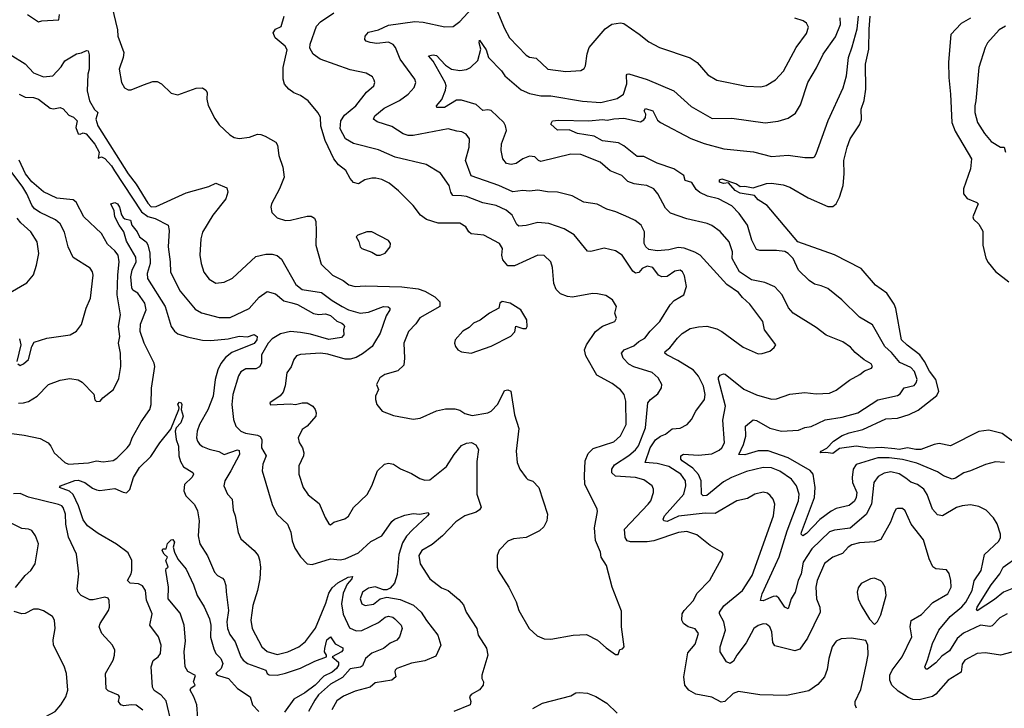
# Model space of a CAD drawing. Extents: x 1245432 to 1420865, y 606325 to 671314.
# Tile 57 of 256: x 1271042 to 1276979, y 662795 to 666943. Entities that reach past the tile are written whole.
import ezdxf

# ---------------------------------------------------------------- set-up
doc = ezdxf.new("R2010")
doc.units = 0

msp = doc.modelspace()

# ---------------------------------------------------------------- linework, layer by layer
at = {"layer": '0CON20XD'}
for points in [[(1277055, 663140.8), (1276955, 663116), (1276865, 663128.5), (1276815, 663124.4), (1276740, 663085), (1276725, 663060), (1276717.8, 663012.2), (1276640, 662965), (1276565, 662880.6), (1276545, 662866.9), (1276464.9, 662845.1), (1276427.8, 662847.8), (1276399.3, 662859.3), (1276338.3, 662898.3), (1276300, 662935), (1276288.9, 662965), (1276288.5, 662995), (1276301.5, 663025), (1276362.7, 663105), (1276421.5, 663225), (1276410.3, 663285), (1276416.5, 663323.5), (1276479, 663361), (1276546.6, 663433.4), (1276638.9, 663485), (1276658.5, 663525), (1276656.2, 663565), (1276646.2, 663606.2), (1276629.3, 663629.3), (1276565, 663635.6), (1276547.4, 663647.4), (1276525, 663696.2), (1276490.5, 663810.5), (1276416.9, 663905), (1276381.2, 663985), (1276365, 663998), (1276335, 663999.2), (1276325, 663993.8), (1276310, 663965), (1276293.1, 663916.9), (1276235, 663812.7), (1276195, 663798.4), (1276105, 663791.4), (1276060.1, 663779.9), (1276037.3, 663765), (1276002.5, 663727.5), (1275945.6, 663705), (1275893.4, 663666.6), (1275851.1, 663565), (1275843.1, 663525), (1275846.9, 663455), (1275865.6, 663404.4), (1275867.8, 663375), (1275792.5, 663217.5), (1275745, 663151.4), (1275715, 663141.1), (1275595, 663170.8), (1275582.2, 663192.2), (1275577.3, 663255), (1275565.6, 663285), (1275545, 663302.5), (1275525, 663304.3), (1275495, 663294.4), (1275468.1, 663275), (1275421.1, 663188.9), (1275365.3, 663115), (1275345, 663079.4), (1275325, 663065.5), (1275304.5, 663075), (1275264.6, 663134.6), (1275264.6, 663165), (1275296.9, 663265), (1275287.4, 663315), (1275261.5, 663365), (1275262.3, 663375), (1275288.3, 663411.7), (1275400.8, 663505), (1275457.7, 663595), (1275586.7, 663955), (1275594.4, 664025), (1275584.5, 664054.5), (1275567.6, 664077.6), (1275551.3, 664091.3), (1275525, 664098.1), (1275475, 664085.5), (1275430.2, 664059.8), (1275365, 664045.6), (1275235, 663968.2), (1275175, 663970), (1275015, 663952.3), (1274945, 663921.2), (1274925.7, 663925), (1274921.5, 663935), (1274928.8, 663955), (1275045.7, 664085), (1275058.4, 664135), (1275055.9, 664165), (1275027.3, 664205), (1274955, 664251.1), (1274885, 664269), (1274812.9, 664275), (1274843.2, 664365), (1274875, 664411.9), (1274905, 664434.2), (1274935, 664446.9), (1274975, 664479.2), (1275025, 664482.9), (1275065.9, 664504.1), (1275093.3, 664535), (1275119.5, 664585), (1275170.6, 664655), (1275175.6, 664685), (1275165.5, 664735), (1275135, 664796.9), (1275105, 664831.1), (1275010.1, 664890.1), (1274943.3, 664925), (1274931.2, 664935), (1274934, 664945), (1274962.4, 664967.6), (1275007.5, 665025), (1275037.2, 665052.8), (1275085, 665082.9), (1275135, 665093.8), (1275185, 665096.9), (1275245, 665081.4), (1275276, 665065), (1275405, 664971.1), (1275495, 664930.8), (1275518.3, 664931.7), (1275565, 664946.7), (1275591.7, 664968.3), (1275600, 664985), (1275533.3, 665075), (1275522, 665125), (1275445, 665230.6), (1275399.1, 665269.1), (1275375, 665300), (1275305, 665348), (1275145, 665524.4), (1275113.5, 665543.5), (1275048, 665568), (1275011.7, 665571.7), (1274955, 665557.5), (1274885, 665551.9), (1274835, 665560), (1274816.9, 665575), (1274807.9, 665595), (1274809.5, 665665), (1274789.2, 665705), (1274752.8, 665732.8), (1274715, 665751.9), (1274636.9, 665786.9), (1274582.1, 665802.1), (1274523.1, 665833.1), (1274442.5, 665845), (1274372.1, 665882.1), (1274284.3, 665904.3), (1274225, 665905.5), (1274165, 665915.5), (1274115, 665909.5), (1274075, 665915.4), (1274015, 665906.6), (1273930.6, 665945), (1273765, 666002.5), (1273728.9, 666095), (1273752.9, 666175), (1273753.8, 666225), (1273734.1, 666254.1), (1273707, 666267), (1273678, 666272), (1273625, 666285.5), (1273415, 666245.3), (1273385, 666246.8), (1273354.2, 666255), (1273285, 666300.9), (1273197.6, 666327.6), (1273176, 666345), (1273182.5, 666365), (1273238.5, 666411.5), (1273332.8, 666457.2), (1273384.4, 666495), (1273420, 666535), (1273430.9, 666565), (1273424.5, 666585), (1273335.3, 666705), (1273308.2, 666775), (1273294.6, 666795), (1273265, 666808.3), (1273195, 666800.3), (1273155, 666806.4), (1273131.2, 666815), (1273122, 666825), (1273124.3, 666845), (1273145, 666868.9), (1273205, 666881.9), (1273265, 666910.3), (1273425, 666933.4), (1273475, 666929.3), (1273605, 666899.6), (1273655, 666903.5), (1273696.6, 666933.4), (1273815, 667064)], [(1271598.1, 667025), (1271631.7, 666881.7), (1271633.3, 666845), (1271668.8, 666745), (1271666.2, 666715), (1271642.2, 666645), (1271655.5, 666565.5), (1271673.5, 666533.5), (1271695, 666520), (1271715, 666521.7), (1271789.2, 666550.8), (1271845, 666571.4), (1271871.5, 666571.5), (1271896.6, 666556.6), (1271955, 666501.8), (1271995, 666491.5), (1272105, 666530), (1272145, 666533.3), (1272165, 666519.2), (1272173.1, 666505), (1272170, 666465), (1272177.3, 666427.3), (1272218.8, 666348.8), (1272245, 666310), (1272309.7, 666249.7), (1272335, 666234.3), (1272365, 666227.8), (1272427.5, 666235), (1272475, 666253.8), (1272495, 666252.5), (1272522.7, 666242.7), (1272585.3, 666205.3), (1272596.6, 666186.6), (1272604.4, 666125), (1272629.2, 666055), (1272635.8, 665995), (1272609.2, 665925), (1272559.2, 665835), (1272556, 665815), (1272561.4, 665781.4), (1272595, 665749.2), (1272645, 665734.3), (1272675, 665735.7), (1272775, 665760.8), (1272799.2, 665759.2), (1272818.6, 665748.6), (1272828.3, 665728.3), (1272828.8, 665671.2), (1272828, 665585), (1272860.5, 665470.5), (1272928, 665405), (1272992.3, 665372.3), (1273026.3, 665346.3), (1273065, 665335.5), (1273125, 665339.6), (1273346.7, 665333.3), (1273445, 665321.2), (1273485, 665307.9), (1273544.6, 665274.6), (1273574.5, 665244.5), (1273574.3, 665215), (1273455, 665147.5), (1273429.8, 665110.3), (1273385.6, 665065), (1273357.5, 664995), (1273362.7, 664905), (1273357.5, 664862.5), (1273321.3, 664828.7), (1273243.3, 664805), (1273212.5, 664785), (1273193.8, 664745), (1273206.2, 664715), (1273186.4, 664676.4), (1273187.1, 664655), (1273196, 664625), (1273227.5, 664585), (1273295, 664559.2), (1273415, 664536), (1273457, 664543), (1273555, 664586.2), (1273608.3, 664598.3), (1273665, 664598.8), (1273695, 664591.2), (1273725, 664571.2), (1273769.5, 664559.5), (1273865, 664574.4), (1273885, 664585.8), (1273925, 664627.1), (1273965, 664709.4), (1273985, 664713.3), (1274004, 664705), (1274025, 664562.5), (1274050.5, 664480.5), (1274035.5, 664345), (1274040.9, 664275), (1274057.8, 664235), (1274095, 664184), (1274105, 664174.4), (1274135, 664164.2), (1274172, 664125), (1274224.2, 663965), (1274220.8, 663925), (1274201.3, 663888.7), (1274175.5, 663864.5), (1274095.8, 663824.2), (1274020, 663815), (1273985, 663801.2), (1273932.1, 663747.9), (1273920, 663715), (1273920, 663645), (1273926.2, 663625), (1273992, 663525), (1274035.5, 663435.5), (1274050.8, 663385), (1274114, 663275), (1274162.4, 663232.4), (1274204.3, 663214.3), (1274245, 663210.8), (1274380, 663235), (1274458.7, 663238.7), (1274526.2, 663205), (1274578.7, 663158.7), (1274635, 663120), (1274650, 663120), (1274660.7, 663149.3), (1274677, 663153), (1274686.7, 663165), (1274670, 663285), (1274670.7, 663380.7), (1274613.8, 663525), (1274579.2, 663655), (1274548, 663705), (1274542.9, 663735), (1274514.4, 663805), (1274508.3, 663881.7), (1274525, 663980), (1274522.9, 663995), (1274450, 664145), (1274446.7, 664195), (1274452.2, 664285), (1274469.8, 664330.2), (1274500.1, 664359.9), (1274625, 664400.5), (1274665, 664435.8), (1274699.5, 664505), (1274696.9, 664645), (1274686, 664686), (1274665, 664714.4), (1274615, 664752.5), (1274521.1, 664801.1), (1274455, 664918.8), (1274446.9, 664955), (1274459.4, 664985), (1274512.9, 665065), (1274555, 665097.8), (1274608, 665118), (1274630, 665125), (1274641.2, 665145), (1274630, 665175), (1274640.8, 665215), (1274616.3, 665256.3), (1274575, 665281.4), (1274525, 665292.9), (1274495, 665294.3), (1274375, 665272.5), (1274345, 665275.7), (1274302, 665292), (1274277.5, 665317.5), (1274262.2, 665355), (1274255, 665450), (1274244, 665484), (1274205, 665523.3), (1274165, 665525.8), (1274025, 665460.6), (1273985, 665461.4), (1273955, 665496.2), (1273948.8, 665525), (1273953.8, 665565), (1273934.3, 665595), (1273840, 665645), (1273763.6, 665653.6), (1273749.2, 665665), (1273732, 665695), (1273695, 665716.7), (1273565, 665716.9), (1273495, 665739.4), (1273458.6, 665765), (1273414.5, 665824.5), (1273326.7, 665913.3), (1273269, 665959), (1273225, 665980.4), (1273188.7, 665988.7), (1273165, 665989.3), (1273122.2, 665977.8), (1273085, 665954), (1273055, 665962.9), (1273035, 665985.8), (1273007.5, 666035), (1272965, 666068.8), (1272935.3, 666105), (1272882.9, 666215), (1272857.3, 666302.7), (1272856.2, 666356.2), (1272839.2, 666385), (1272781.2, 666455), (1272735, 666486.7), (1272695, 666502), (1272663.8, 666525), (1272638.8, 666555), (1272630, 666585), (1272629.5, 666655), (1272655, 666762.5), (1272641.9, 666785), (1272583.1, 666835), (1272570, 666865), (1272583.9, 666886.1), (1272618, 666902), (1272636.7, 666965)], [(1276087.1, 662795), (1276078.6, 662815), (1276078.6, 662835), (1276112.6, 662907.4), (1276146.1, 663053.9), (1276157.9, 663117.9), (1276156.1, 663176.1), (1276143, 663203), (1276057.6, 663217.6), (1275995, 663213.6), (1275965, 663200), (1275940, 663165), (1275920.6, 663095), (1275910.6, 663029.4), (1275895, 662983.8), (1275855, 662937.5), (1275799.7, 662900.3), (1275665, 662873.1), (1275505, 662876.2), (1275375, 662895.8), (1275344, 662885), (1275293.8, 662835), (1275271.3, 662831.3), (1275215, 662862), (1275119.3, 662879.3), (1275076, 662905), (1275051.9, 662935), (1275046.9, 662985), (1275070.9, 663129.1), (1275115, 663181.2), (1275135.7, 663245.7), (1275114.4, 663274.4), (1275073.3, 663285), (1275043.8, 663305), (1275033.8, 663325), (1275036.7, 663365), (1275047.3, 663385), (1275104.2, 663445), (1275125, 663486.7), (1275203.4, 663566.6), (1275274, 663695), (1275283.3, 663725), (1275276.1, 663736.1), (1275205, 663775.5), (1275125, 663839.3), (1275065, 663860.4), (1275013.8, 663855), (1274865.2, 663804.8), (1274825, 663798.3), (1274725, 663798.7), (1274704.8, 663804.8), (1274693.4, 663825), (1274687.8, 663875), (1274832.2, 664025), (1274846.7, 664045), (1274862.9, 664095), (1274864.2, 664115), (1274855.6, 664135.6), (1274805, 664171.9), (1274755, 664184.7), (1274635, 664194.4), (1274612.8, 664212.8), (1274611.9, 664235), (1274627.6, 664262.4), (1274715, 664317.6), (1274755, 664351.8), (1274773.7, 664376.3), (1274814.8, 664485), (1274830, 664635), (1274845, 664655.7), (1274890.3, 664689.7), (1274910.8, 664725), (1274914, 664745), (1274891.4, 664785), (1274855, 664817.8), (1274745, 664852.2), (1274715, 664867.9), (1274680, 664905), (1274671.4, 664935), (1274687.5, 664955), (1274745, 664978.7), (1274775, 665005.4), (1274811.2, 665025), (1274843.2, 665066.7), (1274901.1, 665125), (1274964.6, 665225.4), (1274988.7, 665251.3), (1275021.2, 665271.2), (1275046.2, 665285), (1275063.3, 665336.7), (1275051.1, 665401.1), (1275038.1, 665425), (1275025, 665434.4), (1274991.9, 665428.1), (1274945, 665396.9), (1274914.5, 665394.5), (1274893.9, 665403.9), (1274860.1, 665450.1), (1274825, 665458.3), (1274795, 665445.4), (1274775, 665421.4), (1274755, 665417.1), (1274738.3, 665428.3), (1274674.3, 665525), (1274635, 665550.5), (1274565, 665567.8), (1274485, 665546.7), (1274465, 665550), (1274385, 665648.1), (1274325, 665684.5), (1274232.5, 665715), (1274165, 665722.7), (1274095, 665702.8), (1274050.5, 665700.5), (1274039.6, 665709.6), (1274011.5, 665765), (1273975, 665795.4), (1273915, 665824.5), (1273835, 665841.1), (1273735, 665878.9), (1273705, 665881.8), (1273654, 665885), (1273640.6, 665905), (1273631.4, 665945), (1273579.1, 666019.1), (1273491.9, 666071.9), (1273305, 666116.2), (1273205, 666158.9), (1273055, 666198), (1273006.5, 666225), (1272974, 666285), (1272978, 666335), (1273001.2, 666368.8), (1273068.9, 666425), (1273133.2, 666506.8), (1273177.5, 666545), (1273184, 666565), (1273178.8, 666578.8), (1273168.3, 666598.3), (1273131.7, 666621.7), (1273035, 666641.9), (1272854, 666705), (1272810.8, 666735), (1272791.7, 666771.7), (1272793, 666797), (1272830.9, 666905), (1272855, 666930.9), (1272935, 666984.5)], [(1273908.6, 667025), (1273965, 666891.2), (1273995.7, 666835), (1274095, 666729.2), (1274115, 666718.1), (1274155, 666711.4), (1274225.4, 666645.4), (1274335, 666630.7), (1274425, 666636.7), (1274445, 666650), (1274453.5, 666665), (1274462.8, 666737.2), (1274475.6, 666775), (1274571.5, 666888.5), (1274612.5, 666917.5), (1274665, 666924.3), (1274685, 666920), (1274776.2, 666856.2), (1274835, 666810), (1274898.8, 666775), (1275085, 666714.5), (1275126.7, 666685), (1275191.7, 666611.7), (1275245, 666580), (1275425, 666543.3), (1275511.3, 666538.7), (1275543.1, 666546.9), (1275598.3, 666581.7), (1275646.2, 666633.8), (1275724.1, 666775.9), (1275785, 666860), (1275797.6, 666897.6), (1275785, 666922), (1275765, 666936.7), (1275715, 666952.5)], [(1271089.2, 666975), (1271155, 666930), (1271175, 666937.5), (1271277, 666943), (1271282.5, 666975)], [(1276995, 663364.4), (1276950.6, 663339.4), (1276905, 663292.5), (1276891.4, 663288.6), (1276835, 663295.3), (1276732.2, 663247.8), (1276695, 663214.6), (1276648, 663142), (1276601.4, 663108.6), (1276565, 663069.6), (1276515, 663030), (1276505, 663030), (1276498.8, 663045), (1276514.6, 663085), (1276545, 663185.8), (1276584.2, 663265), (1276651.7, 663348.3), (1276722.9, 663407.1), (1276745.7, 663435), (1276784.2, 663505), (1276797.3, 663562.7), (1276838.2, 663625), (1276858.7, 663721.3), (1276945, 663802.9), (1276955.3, 663824.7), (1276956, 663845), (1276936.2, 663906.2), (1276913.1, 663943.1), (1276868.3, 663988.3), (1276825, 664010.5), (1276775, 664020.6), (1276724.3, 664014.3), (1276690, 664005), (1276605, 663955.5), (1276575, 663961.5), (1276545.4, 663995), (1276513, 664083), (1276493.5, 664115), (1276455, 664143.6), (1276415, 664157.1), (1276385, 664182.1), (1276345, 664207.2), (1276295, 664220.6), (1276255, 664211.9), (1276218, 664192), (1276191.2, 664155), (1276176.9, 664025), (1276145, 663962.9), (1276049.1, 663880.9), (1275955, 663868.5), (1275925, 663858.8), (1275818.7, 663755), (1275765.7, 663675), (1275752.8, 663605), (1275734.8, 663565), (1275716.7, 663495), (1275693.2, 663455), (1275675, 663394), (1275655, 663404.6), (1275619, 663459), (1275605, 663469.6), (1275585, 663469.2), (1275525, 663441.5), (1275508, 663445), (1275518.7, 663485), (1275598.6, 663658.6), (1275621.8, 663708.2), (1275669, 663865), (1275738.1, 664045), (1275742.2, 664085), (1275724.6, 664135), (1275694.6, 664175), (1275625, 664222.8), (1275575, 664242.9), (1275523.7, 664246.3), (1275425, 664221.6), (1275333.8, 664186.2), (1275285, 664160), (1275185, 664077.8), (1275163.3, 664075), (1275153.1, 664085), (1275151.4, 664165), (1275134.2, 664204.2), (1275101.1, 664241.1), (1275035.8, 664285), (1275027.5, 664295), (1275028, 664315), (1275044.6, 664325.4), (1275135, 664319.3), (1275215, 664328.6), (1275259.6, 664350.4), (1275276.2, 664365), (1275291.5, 664395), (1275281.8, 664531.8), (1275296.7, 664615), (1275254.8, 664775), (1275255, 664788), (1275265, 664802.7), (1275285, 664810.9), (1275295, 664808.2), (1275407.6, 664717.6), (1275485, 664683.8), (1275575, 664657.1), (1275605, 664659.1), (1275685, 664687.7), (1275775, 664698.5), (1275845, 664690), (1275925, 664693.1), (1275965, 664711.5), (1276045, 664772.2), (1276108, 664805), (1276135, 664827.1), (1276178, 664845), (1276184.3, 664855), (1276175, 664870.6), (1276133.5, 664893.5), (1276078.5, 664938.5), (1276051.4, 664971.4), (1276005, 665003.1), (1275903.8, 665043.8), (1275845, 665089.4), (1275704.7, 665174.7), (1275676.7, 665206.7), (1275639.4, 665285), (1275595, 665334.2), (1275535, 665361.1), (1275455, 665376.2), (1275382.7, 665425), (1275337.7, 665505), (1275338.8, 665545), (1275318.9, 665605), (1275265, 665668.1), (1275215, 665704.4), (1275186.1, 665716.1), (1275065, 665742.9), (1274965, 665777.1), (1274935, 665807.1), (1274888.5, 665895), (1274865, 665924.3), (1274823.8, 665943.8), (1274788.8, 665948.8), (1274746.7, 665955), (1274709.4, 665969.4), (1274672, 666005), (1274602.4, 666032.4), (1274542, 666085), (1274425, 666131.8), (1274365, 666132.9), (1274185, 666090), (1274169.4, 666095), (1274147.2, 666117.2), (1274115, 666121.9), (1274075, 666105.6), (1274035, 666076.7), (1274005, 666071.4), (1273977.6, 666077.6), (1273954.6, 666104.6), (1273945.5, 666154.5), (1273947.8, 666195), (1273976.5, 666275), (1273971.5, 666305), (1273960, 666325), (1273885, 666396.5), (1273865, 666400.5), (1273835, 666396.4), (1273795, 666431.8), (1273705, 666459.5), (1273675, 666458.2), (1273604, 666415), (1273557.5, 666415), (1273554, 666425), (1273586.5, 666463.5), (1273609.7, 666519.7), (1273613.9, 666545), (1273607.1, 666565), (1273534, 666694), (1273506.2, 666725), (1273535, 666731.9), (1273555, 666728.1), (1273609.4, 666669.4), (1273645, 666645.3), (1273695, 666637.5), (1273735, 666643.8), (1273759.2, 666655), (1273805, 666696.7), (1273822.9, 666765), (1273812.3, 666805), (1273815, 666820), (1273855, 666761.9), (1273867.9, 666715), (1273947.3, 666635), (1273967.5, 666605), (1274065, 666521.3), (1274115, 666498.4), (1274185, 666484.7), (1274245, 666483.9), (1274435, 666452.5), (1274545, 666443.9), (1274645, 666468.9), (1274682.5, 666495), (1274702.4, 666557.6), (1274700.9, 666609.1), (1274703.8, 666616.2), (1274715, 666618.2), (1274825, 666582.7), (1274985, 666514.3), (1275090.9, 666420.9), (1275217.9, 666347.9), (1275335, 666349.5), (1275537, 666323), (1275615, 666332.9), (1275675, 666350.8), (1275719.7, 666380.3), (1275748.7, 666431.3), (1275793.6, 666565), (1275846.5, 666653.5), (1275886.2, 666735), (1275961.2, 666841.2), (1275990.4, 666915), (1275987.9, 666955)], [(1275053.9, 665973.9), (1275047, 666005), (1274985, 666045.9), (1274885, 666078.9), (1274805, 666118.8), (1274765, 666120), (1274685, 666184), (1274651.4, 666201.3), (1274555, 666214.2), (1274505, 666242.4), (1274405, 666258.1), (1274355, 666280), (1274285, 666278.5), (1274244.2, 666315), (1274255, 666334), (1274290.9, 666339.1), (1274473.8, 666333.8), (1274555, 666342.1), (1274585, 666338.2), (1274625, 666347.1), (1274685, 666350), (1274785, 666328.9), (1274805, 666341.1), (1274814.8, 666355.2), (1274816.2, 666375), (1274807.6, 666395), (1274815, 666408.7), (1274858.8, 666395), (1274888.2, 666338.3), (1274905, 666323.3), (1275088.7, 666228.7), (1275168.1, 666198.1), (1275286.7, 666165), (1275466.9, 666146.9), (1275575, 666120), (1275675, 666127.3), (1275775, 666114), (1275826.4, 666113.6), (1275835, 666117.5), (1275843.8, 666135), (1275915.8, 666335.8), (1276007.2, 666532.8), (1276026.1, 666605), (1276038.6, 666715), (1276060.9, 666779.1), (1276091.9, 666888.1), (1276099.6, 666965)], [(1275364, 665954), (1275385, 665938), (1275415, 665939.6), (1275465, 665930), (1275545, 665956.2), (1275575, 665958), (1275645, 665948.1), (1275686, 665935), (1275795, 665869.6), (1275915, 665818.2), (1275945, 665818.1), (1275964.4, 665835), (1275984.7, 665875.3), (1276006, 665945), (1276012.7, 666015), (1276010.7, 666095), (1276030.4, 666175), (1276050, 666225), (1276105, 666309.2), (1276117, 666343), (1276115.3, 666405), (1276133, 666457), (1276144.3, 666525), (1276142.4, 666675), (1276161.8, 666765), (1276164.1, 666885.9), (1276168.8, 666965)], [(1276775, 666952.4), (1276719.4, 666920.6), (1276655.4, 666855), (1276642, 666688), (1276643.2, 666595), (1276654.7, 666494.7), (1276662.5, 666325), (1276681.9, 666271.9), (1276781.6, 666105), (1276774.7, 666045), (1276733.1, 665925), (1276733.3, 665895), (1276755, 665865.7), (1276812.9, 665842.9), (1276820, 665835), (1276788, 665755), (1276792.1, 665742.1), (1276825, 665711.2), (1276848.8, 665668.8), (1276849.1, 665585), (1276867.7, 665507.7), (1276880.9, 665480.9), (1276925, 665425.6), (1277005, 665364.2)], [(1276985.7, 666904.3), (1276947.9, 666882.1), (1276877.5, 666805), (1276862.9, 666775), (1276825.5, 666655), (1276807.5, 666455), (1276800, 666425), (1276801.5, 666385), (1276817.7, 666325), (1276858.3, 666258.3), (1276899.1, 666209.1), (1276955, 666176), (1276977.5, 666175), (1276985.7, 666145.7)], [(1270985, 666734), (1271075, 666678), (1271125, 666623.3), (1271185, 666598.9), (1271241.2, 666605), (1271291.2, 666658.8), (1271315, 666695.5), (1271385, 666738.6), (1271415, 666744), (1271445, 666758.8), (1271455, 666756.7), (1271460.9, 666730.9), (1271460.6, 666645), (1271452.1, 666615), (1271448.8, 666515), (1271463.2, 666455), (1271492.9, 666402.9), (1271514, 666385), (1271500.9, 666345), (1271513.9, 666305), (1271695, 666015.7), (1271743.3, 665953.3), (1271815, 665837.5), (1271835, 665816.9), (1271865, 665817.9), (1272045, 665900.8), (1272181.9, 665938.1), (1272225, 665958.9), (1272290, 665930), (1272296.4, 665903.6), (1272285.5, 665865), (1272205.6, 665765), (1272145, 665663.8), (1272133.6, 665623.6), (1272128.8, 665525), (1272135.5, 665475), (1272152.6, 665422.6), (1272185, 665379.4), (1272225, 665356.7), (1272275, 665361.5), (1272325, 665386.5), (1272465, 665516.2), (1272525, 665531.2), (1272565, 665531.8), (1272595, 665522.7), (1272621.3, 665501.3), (1272707.5, 665347.5), (1272745, 665318.7), (1272860.8, 665300.8), (1272925, 665251.1), (1272986.5, 665215), (1273025, 665195.9), (1273095, 665174.6), (1273145, 665180.9), (1273235, 665216.2), (1273264.2, 665214.2), (1273273.8, 665205), (1273274, 665195), (1273251.5, 665158.5), (1273215.2, 665054.8), (1273181.6, 664998.4), (1273166.3, 664973.7), (1273109.8, 664930.2), (1273071, 664909), (1273035, 664898.8), (1273005, 664898.8), (1272898.9, 664928.9), (1272855, 664935.3), (1272735, 664925.6), (1272711.7, 664918.3), (1272694.4, 664895.6), (1272678.3, 664851.7), (1272653.3, 664816.7), (1272643, 664737), (1272629.5, 664700.5), (1272611.7, 664678.3), (1272550, 664635), (1272555, 664623.3), (1272675, 664629.5), (1272705, 664624.4), (1272745, 664635.5), (1272775, 664635.7), (1272810, 664615), (1272823.3, 664595), (1272830, 664575), (1272826.7, 664555), (1272775, 664494), (1272745.6, 664474.4), (1272721.1, 664425), (1272727, 664397), (1272746.7, 664365), (1272754.4, 664335), (1272753.1, 664315), (1272725.6, 664255), (1272724.4, 664205), (1272750.6, 664125), (1272781.5, 664081.5), (1272848.5, 664028.5), (1272883.5, 663943.5), (1272905, 663906.7), (1272915, 663901.2), (1272935, 663916), (1273002.7, 663937.3), (1273025, 663953.3), (1273054, 664005), (1273136.5, 664083.5), (1273165.6, 664134.4), (1273200, 664225), (1273241.2, 664265), (1273265, 664271.4), (1273295, 664265.7), (1273337.6, 664237.6), (1273405, 664210), (1273455, 664180), (1273485, 664168.8), (1273515, 664171.2), (1273615, 664251.2), (1273661.5, 664325), (1273705, 664378.8), (1273735, 664392.8), (1273766.5, 664396.5), (1273792.3, 664382.3), (1273807.8, 664355), (1273798.7, 664281.3), (1273798.1, 664085), (1273824.2, 664005.8), (1273815, 663990.8), (1273793.5, 663976.5), (1273725, 663954.4), (1273670.9, 663919.1), (1273591.4, 663835), (1273528.8, 663781.2), (1273465.8, 663745), (1273448.6, 663715), (1273455.8, 663665), (1273514.2, 663575), (1273585, 663521.1), (1273625, 663504.3), (1273690.6, 663450.6), (1273717.7, 663417.7), (1273733.6, 663373.6), (1273797.5, 663275), (1273805.8, 663235), (1273856.3, 663156.3), (1273864.3, 663115), (1273828.8, 662995), (1273828.8, 662975), (1273838, 662955), (1273836, 662935), (1273814.3, 662905.7), (1273765, 662878), (1273753.3, 662865), (1273762.5, 662835), (1273757.5, 662815), (1273660, 662775)], [(1271039.4, 666495), (1271075, 666476.5), (1271125, 666474.8), (1271154.4, 666465), (1271225, 666410), (1271245, 666406.7), (1271285, 666415.5), (1271305, 666406.5), (1271338.3, 666368.3), (1271365.4, 666355.4), (1271388.9, 666335), (1271381.1, 666295), (1271395, 666256.7), (1271406.1, 666253.9), (1271425, 666261.2), (1271443.3, 666255), (1271495, 666194), (1271521.2, 666145), (1271515, 666110), (1271535, 666117.5), (1271555, 666108), (1271595, 666063.9), (1271613.6, 666033.6), (1271776.7, 665786.7), (1271815, 665758.7), (1271859.4, 665745), (1271936.2, 665705), (1271943.9, 665673.9), (1271936.9, 665575), (1271949.7, 665485), (1271951.5, 665421.5), (1272008.5, 665308.5), (1272099.4, 665199.4), (1272138.2, 665178.2), (1272245, 665148.5), (1272311.4, 665148.6), (1272425, 665204), (1272485, 665272), (1272535, 665306), (1272585, 665292.2), (1272635, 665249.5), (1272682.2, 665237.8), (1272717.7, 665227.7), (1272812.7, 665172.7), (1272845, 665166.9), (1272885, 665171.1), (1272915, 665161.3), (1272955, 665127.5), (1272985, 665115.5), (1272995.7, 665105), (1273000, 665095), (1272993.8, 665075), (1272995.8, 665045), (1272982.1, 665027.9), (1272905, 665016.1), (1272795, 665048.9), (1272735, 665058.5), (1272675, 665064.2), (1272615, 665050.7), (1272565, 665021.4), (1272539.6, 664995), (1272499.1, 664925), (1272499.6, 664875), (1272488.7, 664851.3), (1272465, 664840.4), (1272405, 664839.6), (1272375, 664821.4), (1272361.9, 664798.1), (1272326.1, 664685), (1272320.9, 664625), (1272331.5, 664535), (1272344.5, 664495), (1272375.6, 664465), (1272403.4, 664453.4), (1272475, 664440.8), (1272492.1, 664432.1), (1272502.3, 664415), (1272500.4, 664365), (1272527.5, 664315), (1272508.8, 664265), (1272504.5, 664225), (1272563.4, 664023.4), (1272592.5, 663965), (1272655.6, 663905), (1272677.1, 663857.1), (1272684, 663804), (1272700.5, 663760.5), (1272735, 663708), (1272775, 663666.2), (1272805, 663661.2), (1272915, 663695.5), (1272975, 663690), (1273005, 663694.6), (1273085, 663732.4), (1273159.1, 663800.9), (1273225.8, 663835), (1273285, 663920), (1273302.5, 663935), (1273365, 663959.2), (1273415, 663968.9), (1273455, 663965.5), (1273504.2, 663974.2), (1273509.5, 663965), (1273501.4, 663955), (1273409.9, 663870.1), (1273375, 663831.5), (1273349, 663791), (1273327.5, 663722.5), (1273318.2, 663601.7), (1273302, 663548), (1273275, 663519.2), (1273255, 663508.6), (1273235, 663508.6), (1273185, 663526.7), (1273145, 663519.1), (1273108.9, 663495), (1273093.8, 663455), (1273105, 663424), (1273125, 663414.3), (1273175, 663423.1), (1273215, 663454.3), (1273255, 663464.4), (1273335, 663450), (1273415.7, 663415.7), (1273463.5, 663375), (1273494.1, 663324.1), (1273563.6, 663235), (1273581.9, 663175), (1273551.4, 663108.6), (1273485, 663080.6), (1273403.5, 663066.5), (1273359.5, 663050.5), (1273315, 663033.8), (1273306.2, 663025), (1273303.1, 663015), (1273310, 662985), (1273286, 662965), (1273185, 662947.5), (1273155, 662922.2), (1273065, 662897.5), (1272995, 662868), (1272955, 662839.5), (1272923.1, 662785)], [(1271035, 664632.9), (1271065, 664634.3), (1271095, 664644.2), (1271148, 664675), (1271215, 664745.6), (1271285, 664772.5), (1271345, 664781.8), (1271393.8, 664773.8), (1271419.1, 664759.1), (1271488.3, 664688.3), (1271495, 664653.3), (1271505, 664643.3), (1271527.5, 664645), (1271544.1, 664665.9), (1271608, 664715), (1271638.9, 664781.1), (1271651.9, 664855), (1271650, 664935), (1271636.7, 664995), (1271646.5, 665035), (1271637.1, 665095), (1271650.6, 665165), (1271629.1, 665285), (1271633.6, 665406.4), (1271642.6, 665485), (1271635, 665525.5), (1271615, 665551.8), (1271571.1, 665591.1), (1271535.6, 665655), (1271427.7, 665755), (1271383.3, 665845), (1271365, 665857.7), (1271265, 665867.8), (1271185, 665906.8), (1271115, 665966.9), (1271077.6, 666015), (1271038.2, 666098.2)], [(1271030.7, 664870.7), (1271045, 664860.8), (1271065, 664870), (1271095, 664896), (1271114.4, 664975.6), (1271129.5, 665000.5), (1271205.7, 665024.3), (1271345.6, 665044.4), (1271385, 665068), (1271415, 665106.7), (1271442.2, 665205), (1271468.8, 665265), (1271484.4, 665405), (1271480.6, 665425), (1271467.1, 665447.1), (1271365, 665511.2), (1271334.7, 665574.7), (1271312.9, 665662.9), (1271285, 665714.4), (1271258.4, 665738.4), (1271165, 665781.8), (1271130.8, 665805), (1271115, 665825.6), (1271085.2, 665895), (1271060.2, 665935), (1270959.5, 666069.5)], [(1277035, 664397.5), (1276965, 664451.4), (1276885, 664470), (1276825, 664462.7), (1276655, 664375.5), (1276585, 664389.7), (1276555, 664384.7), (1276475, 664353.6), (1276445, 664353.4), (1276395, 664364.2), (1276345, 664354.1), (1276317.9, 664357.9), (1276236.1, 664366.1), (1276165, 664361.9), (1276085, 664373.8), (1275985, 664360.4), (1275945, 664329.1), (1275903, 664337), (1275867.5, 664335), (1275873.8, 664345), (1275908.3, 664361.7), (1275949.4, 664405), (1276001.3, 664438.7), (1276043.8, 664455), (1276125.7, 664474.3), (1276265, 664538.2), (1276335, 664543.4), (1276405.3, 664564.7), (1276458.4, 664591.6), (1276571.4, 664678.6), (1276584.6, 664705.4), (1276566.3, 664775), (1276526.5, 664826.5), (1276497.8, 664885), (1276469.6, 664925), (1276393.7, 664983.7), (1276359.5, 665015), (1276325, 665203.8), (1276315, 665228.9), (1276269.4, 665295), (1276201.8, 665345), (1276114.7, 665444.7), (1275955, 665526.2), (1275734.3, 665605), (1275548.8, 665825), (1275495, 665858), (1275473.3, 665885), (1275385, 665898.5), (1275356.7, 665915), (1275315, 665960), (1275285, 665956), (1275262, 665965), (1275261.9, 665978.1), (1275276.1, 665983.9), (1275364, 665954)], [(1276979.2, 664275), (1276925, 664280), (1276865, 664264.6), (1276775, 664225.6), (1276735, 664214.4), (1276685, 664180.6), (1276665, 664175.8), (1276611.2, 664195), (1276575, 664219.2), (1276451.6, 664271.6), (1276365, 664294.8), (1276285, 664304.5), (1276215, 664303.8), (1276085.3, 664264.7), (1276068.2, 664235), (1276061.2, 664185), (1276063.2, 664155), (1276089.5, 664095), (1276085.2, 664064.8), (1276075, 664043.3), (1276043.6, 664016.4), (1275965, 663997.9), (1275935, 663981.7), (1275866.9, 663933.1), (1275785, 663848.2), (1275764.6, 663834.6), (1275753.8, 663843.8), (1275755, 663856.2), (1275834.4, 664065), (1275837.6, 664125), (1275826, 664206), (1275807.2, 664227.2), (1275675, 664303.5), (1275555, 664347), (1275495, 664345.8), (1275415, 664322.8), (1275377.5, 664325), (1275405.2, 664384.8), (1275419.2, 664435), (1275418, 664495), (1275465, 664531.9), (1275485, 664529.1), (1275565, 664482.2), (1275634.3, 664464.3), (1275738.5, 664471.5), (1275775, 664487.3), (1275815, 664492.7), (1275898, 664532), (1276001.5, 664548.5), (1276095, 664575.4), (1276216.8, 664653.2), (1276335, 664679.1), (1276350.2, 664689.8), (1276375.3, 664724.7), (1276435, 664739.6), (1276447.7, 664755), (1276453.2, 664775), (1276437.2, 664825), (1276415, 664847.8), (1276347.7, 664877.7), (1276299.3, 664939.3), (1276257.9, 664975), (1276184.5, 665104.5), (1276105, 665151.4), (1275998.8, 665255), (1275913.6, 665323.6), (1275875, 665341.1), (1275835, 665350.5), (1275801.7, 665371.7), (1275737.8, 665435), (1275705.9, 665505), (1275676, 665535), (1275655, 665546.2), (1275605, 665553.6), (1275505, 665552.3), (1275485, 665560), (1275456.6, 665615), (1275429.2, 665705), (1275378.9, 665775), (1275335, 665821.3), (1275255, 665864.7), (1275189.9, 665879.9), (1275142.8, 665902.8), (1275119.8, 665919.8), (1275095, 665963.5), (1275053.9, 665973.9)], [(1270995, 664451.1), (1271068.6, 664441.4), (1271165, 664420.9), (1271213.3, 664395), (1271230, 664375), (1271248.8, 664335), (1271314, 664275), (1271335.4, 664265.4), (1271456.3, 664273.7), (1271505, 664285.4), (1271545, 664280.6), (1271605, 664286.9), (1271628.3, 664301.7), (1271690.8, 664365), (1271706.4, 664385), (1271720.5, 664425), (1271775, 664521.4), (1271827.1, 664595), (1271835.5, 664624.5), (1271836, 664724), (1271857.7, 664855), (1271852.9, 664875), (1271791.4, 664995), (1271768.3, 665065), (1271770.7, 665109.3), (1271803.9, 665195), (1271795.9, 665235), (1271783.2, 665255), (1271755.2, 665295.2), (1271725, 665313.6), (1271718.2, 665328.2), (1271711.5, 665395), (1271720.6, 665435), (1271743.9, 665485), (1271742.4, 665512.4), (1271685, 665610), (1271670.5, 665665), (1271641.2, 665705), (1271616, 665755), (1271611.3, 665791.3), (1271592, 665835), (1271615, 665841.9), (1271630.8, 665835), (1271643.5, 665815), (1271655, 665767.5), (1271665, 665752.5), (1271675, 665743.3), (1271710, 665735), (1271718, 665705), (1271750.6, 665665), (1271765, 665636.2), (1271805, 665606), (1271815, 665586.7), (1271826.6, 665536.6), (1271828.5, 665475), (1271811.2, 665415), (1271811.5, 665385), (1271918.4, 665215), (1271954.8, 665094.8), (1271975, 665066.5), (1271995, 665050.9), (1272052.6, 665032.6), (1272145, 665012.6), (1272195, 665010), (1272299.1, 665020.9), (1272366, 665036), (1272415, 665033.8), (1272455, 665046.9), (1272474.5, 665034.5), (1272471.9, 665015), (1272455, 664992.4), (1272320.8, 664939.2), (1272281.9, 664908.1), (1272255, 664871.5), (1272236.1, 664835), (1272221.1, 664775), (1272209.4, 664675), (1272176.7, 664593.3), (1272126.6, 664505), (1272111.6, 664465), (1272108.8, 664425), (1272114.6, 664405), (1272126, 664386), (1272145, 664372.2), (1272185, 664355.6), (1272242.7, 664342.7), (1272275, 664323.8), (1272355, 664352), (1272365, 664348.8), (1272367.1, 664325), (1272315, 664225.6), (1272277.8, 664165), (1272273.5, 664135), (1272294.3, 664085), (1272323.6, 664055), (1272329.1, 663989.1), (1272342, 663955), (1272358.8, 663855), (1272376, 663815), (1272456, 663745), (1272479.2, 663715), (1272488.5, 663688.5), (1272493.3, 663645), (1272488.9, 663575), (1272475.5, 663505), (1272447.1, 663415), (1272435.5, 663325), (1272443.3, 663275), (1272501.1, 663165), (1272535, 663137.5), (1272595, 663120), (1272658.6, 663135), (1272725, 663166.2), (1272765, 663198.2), (1272825, 663276.9), (1272888.2, 663428.2), (1272905, 663489.2), (1272925, 663521.5), (1272960.1, 663549.9), (1273022.5, 663585), (1273048.8, 663588.8), (1273044.3, 663575), (1273016.8, 663543.2), (1272991.6, 663488.4), (1272982.2, 663425), (1272991.4, 663361.4), (1273030.7, 663280.7), (1273071, 663261), (1273105, 663262.9), (1273205, 663311.6), (1273245, 663344.6), (1273265, 663350), (1273291.2, 663345), (1273304, 663335), (1273342, 663295), (1273347.3, 663275), (1273332.9, 663225), (1273315, 663206.2), (1273275, 663187.1), (1273235, 663155.8), (1273165, 663127.4), (1273126.2, 663095), (1273109.4, 663050.6), (1273096.7, 663043.3), (1273035, 663032.4), (1272988.7, 662981.3), (1272915, 662940), (1272844.4, 662875.6), (1272820.7, 662845), (1272783.9, 662776.1)], [(1270985, 665299.4), (1271085, 665358), (1271124.5, 665405.5), (1271144.2, 665465), (1271156.7, 665535), (1271146.7, 665605), (1271108.9, 665665), (1271049.1, 665719.1), (1271027.2, 665747.2)], [(1273215, 665524.3), (1273245, 665537.5), (1273275.7, 665574.3), (1273278, 665595), (1273265, 665613.8), (1273165, 665666), (1273135, 665665.8), (1273080, 665645), (1273070, 665635), (1273087, 665607), (1273093.8, 665575), (1273103.8, 665565), (1273165, 665543.8), (1273195, 665525.8), (1273215, 665524.3)], [(1273765, 664934.3), (1273885, 664977.5), (1274002.7, 665037.3), (1274027.7, 665062.3), (1274032.5, 665097.5), (1274075, 665083.3), (1274096.4, 665083.6), (1274102.5, 665095), (1274100, 665135), (1274064, 665195), (1274000, 665235), (1273950, 665245), (1273937.5, 665235), (1273930, 665205), (1273875, 665176), (1273817.4, 665132.6), (1273778.8, 665115), (1273751.3, 665088.7), (1273713.6, 665066.4), (1273666.7, 665015), (1273663.3, 664995), (1273668.8, 664975), (1273683.3, 664955), (1273705, 664942), (1273765, 664934.3)], [(1271040.9, 665020.9), (1271048.1, 664985), (1271024.5, 664885)], [(1271958.8, 662695), (1271925, 662840.8), (1271895.6, 662875), (1271852.1, 662902.1), (1271842.9, 662922.9), (1271834.5, 663045.5), (1271847.1, 663082.9), (1271876.7, 663105), (1271891.2, 663125), (1271894.3, 663175), (1271879.2, 663225), (1271826.7, 663295), (1271840, 663365), (1271807.2, 663447.2), (1271799.5, 663505), (1271783.3, 663533.3), (1271757.5, 663545), (1271708.6, 663548.6), (1271692.2, 663565), (1271714.6, 663605), (1271718.8, 663625), (1271717.1, 663685), (1271695, 663731.4), (1271625, 663783.8), (1271515, 663849.1), (1271451.1, 663895), (1271425, 663931.1), (1271395.7, 664015), (1271363.3, 664083.3), (1271342.2, 664102.2), (1271282.5, 664125), (1271288.1, 664135), (1271375, 664167.4), (1271395, 664168.9), (1271435, 664156.1), (1271480.7, 664120.7), (1271505, 664110.3), (1271525, 664107.1), (1271615, 664118.2), (1271665, 664096.7), (1271686.2, 664093.8), (1271705, 664114), (1271728.1, 664185), (1271764.7, 664245), (1271832, 664312), (1271886.2, 664395), (1271953.3, 664476.7), (1272001.2, 664595), (1272003.8, 664605), (1271995, 664627.5), (1272005, 664640), (1272015.8, 664635), (1272020, 664625), (1272015.8, 664595), (1272027.3, 664555), (1272012.5, 664515), (1271985.4, 664485), (1271980.3, 664465), (1271986.2, 664415), (1271999.3, 664375), (1272000.5, 664315), (1272011, 664281), (1272030.1, 664250.1), (1272085, 664216.5), (1272090, 664205), (1272081.7, 664188.3), (1272035, 664144), (1272032.1, 664105), (1272044.1, 664074.1), (1272095, 664022.9), (1272113.5, 663985), (1272123.7, 663923.7), (1272118.5, 663835), (1272128.9, 663785), (1272173.8, 663713.8), (1272217.1, 663615), (1272234, 663595), (1272265, 663580), (1272275, 663566.2), (1272284.5, 663535), (1272286.8, 663496.8), (1272300.3, 663385), (1272290.2, 663315), (1272294.7, 663275.3), (1272309.1, 663239.1), (1272341.8, 663195), (1272376.2, 663105), (1272389.2, 663085), (1272414.5, 663065), (1272525.4, 663025.4), (1272533.8, 663005), (1272546.7, 662996.7), (1272595, 662995.3), (1272645, 663006.7), (1272735, 663036.2), (1272820.5, 663079.5), (1272892.5, 663105), (1272892.5, 663115), (1272878.8, 663135), (1272880.8, 663155), (1272893.3, 663206.7), (1272915, 663225.6), (1272943.2, 663183.2), (1272990, 663160), (1272990, 663145), (1272981.5, 663135), (1272926, 663105), (1272963.8, 663073.8), (1272963.3, 663055), (1272951.4, 663035), (1272926.6, 663013.4), (1272875, 662989.5), (1272824.4, 662935), (1272761.2, 662888.8), (1272695, 662849.7), (1272638.4, 662771.6)], [(1271785, 662783.1), (1271745, 662814), (1271715, 662816.6), (1271670.4, 662810.4), (1271652, 662815), (1271638.6, 662835), (1271642.9, 662865), (1271638, 662875), (1271575, 662900), (1271563.2, 662913.2), (1271558.6, 663005), (1271604.6, 663085.4), (1271614.4, 663115), (1271615.7, 663145), (1271602, 663175), (1271537.5, 663245), (1271521.9, 663285), (1271526.9, 663305), (1271577.8, 663385), (1271583.1, 663405), (1271580.8, 663445), (1271575, 663458), (1271555, 663465.5), (1271485, 663447.8), (1271465, 663448.5), (1271413.1, 663475), (1271394.4, 663495), (1271388.1, 663515), (1271398.8, 663605), (1271384.5, 663724.5), (1271335.3, 663825.3), (1271320.3, 663905), (1271317.2, 663965), (1271303.5, 664005), (1271295, 664015.4), (1271275, 664023.6), (1271095, 664066.9), (1271045, 664088.1), (1271005, 664086.7)], [(1271017.3, 663522.7), (1271074.1, 663595.9), (1271110, 663625), (1271134.4, 663665), (1271154.4, 663785), (1271137.1, 663835), (1271115, 663866), (1271095, 663874.4), (1271055, 663877.3), (1270995, 663907.5)], [(1272116.5, 662735), (1272110, 662815), (1272092.5, 662865), (1272070.4, 662905), (1272074.6, 662915.4), (1272100.8, 662935), (1272090.8, 662955), (1272102.5, 662992.5), (1272055, 663016), (1272040, 663045), (1272034.4, 663134.4), (1272040.8, 663200.8), (1272033.6, 663295), (1272009.1, 663369.1), (1271937.5, 663455), (1271938.8, 663525), (1271922.5, 663625), (1271925, 663637.5), (1271937.5, 663645), (1271922.9, 663685), (1271933.3, 663705), (1271913.2, 663723.2), (1271901.2, 663745), (1271905, 663756.2), (1271926, 663755), (1271932.7, 663787.3), (1271955, 663810.8), (1271965, 663811.4), (1271974.5, 663795), (1271968.2, 663765), (1271974.4, 663735), (1271995, 663692.5), (1272045, 663632.5), (1272088.9, 663538.9), (1272111.9, 663475), (1272155, 663406.2), (1272186.4, 663335), (1272194.5, 663295), (1272192.8, 663222.8), (1272212.6, 663152.6), (1272225.4, 663125.4), (1272255, 663094.2), (1272267.5, 663065), (1272256.9, 663035), (1272224, 663004), (1272232.5, 662995), (1272300, 662975), (1272355, 662913.6), (1272432.5, 662865), (1272446.2, 662815), (1272483.3, 662775)], [(1277023.1, 663515), (1276972.8, 663495), (1276918.9, 663451.1), (1276815, 663382.3), (1276810.3, 663390.3), (1276814.8, 663405), (1276900.3, 663539.7), (1276951.8, 663605), (1276971.1, 663645), (1277061.2, 663708.8)], [(1276195, 663300), (1276213, 663317), (1276235, 663357.5), (1276266, 663475), (1276260, 663525), (1276245, 663552.5), (1276233.6, 663563.6), (1276195, 663578.8), (1276172.5, 663575), (1276115, 663547.5), (1276098.3, 663521.7), (1276092, 663495), (1276098, 663455), (1276116, 663415), (1276165, 663332.5), (1276195, 663300)], [(1271025, 662689.2), (1271082.5, 662695), (1271143.9, 662716.1), (1271255, 662776), (1271290.8, 662815), (1271320, 662865), (1271332, 662905), (1271323.1, 663005), (1271309.8, 663049.8), (1271246.7, 663175), (1271243.2, 663206.8), (1271255.6, 663275), (1271250.8, 663325), (1271238.9, 663348.9), (1271185, 663381.9), (1271155, 663392.5), (1271125, 663392.2), (1271075, 663365.7), (1271055, 663364), (1271008.3, 663378.3)], [(1274136.8, 662793.2), (1274195, 662825.8), (1274365, 662870), (1274395, 662888.6), (1274415, 662890.6), (1274465, 662886.2), (1274515, 662867.1), (1274581.4, 662825), (1274645, 662765.5)]]:
    msp.add_lwpolyline(points, dxfattribs=at)

doc.saveas('drawing.dxf')
